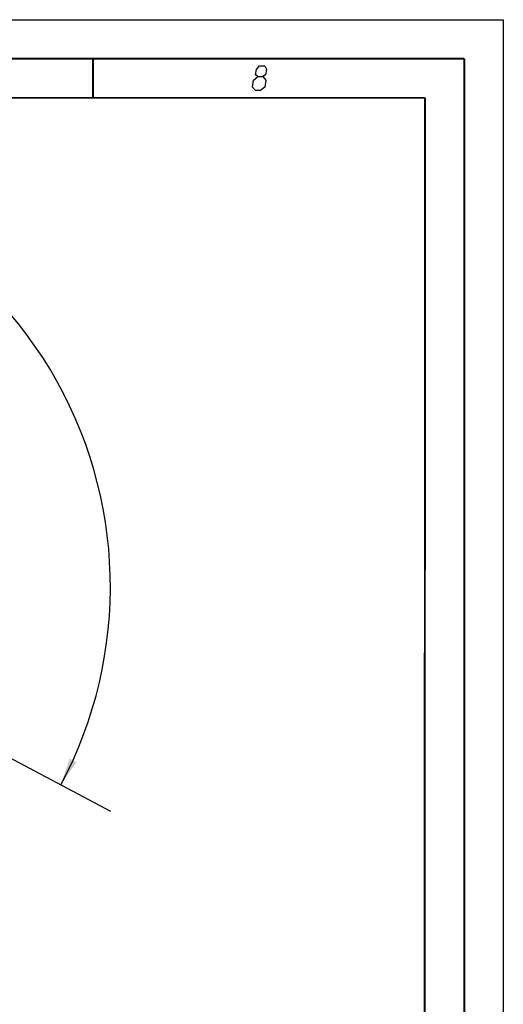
# Model space of a CAD drawing. Header units: millimetres. Extents: x 0 to 420, y 0 to 297.
# Tile 171 of 171: x 358 to 420, y 171 to 297. Entities that reach past the tile are written whole.
import ezdxf

# ---------------------------------------------------------------- set-up
doc = ezdxf.new("R2010")
doc.units = ezdxf.units.MM
doc.header["$LTSCALE"] = 23.1
doc.layers.get('0').update_dxf_attribs({"linetype": 'CONTINUOUS'})
doc.layers.add('DIM_PILOTEES', color=7, linetype='CONTINUOUS')
doc.styles.get("Standard").update_dxf_attribs({"font": 'txt', "width": 0.7})
doc.dimstyles.new('DIMSTYLE_8', dxfattribs={"dimtxt": 2.5, "dimasz": 3.5, "dimexe": 2, "dimexo": 0, "dimgap": 2.5, "dimtad": 1, "dimdec": 0, "dimdsep": 46, "dimtxsty": 'STANDARD', "dimblk": '_FILLED', "dimblk1": '_FILLED', "dimblk2": '_FILLED', "dimcen": 0.09, "dimazin": 2, "dimtp": 0.5, "dimtm": 0.5, "dimtfac": 1, "dimtdec": 0, "dimtofl": 0, "dimtmove": 0, "dimatfit": 3, "dimldrblk": '_FILLED', "dimfxl": 1, "dimtolj": 1, "dimarcsym": 0})

# ---------------------------------------------------------------- blocks, each defined once
blk = doc.blocks.new('*D18')
at = {"layer": 'DIM_PILOTEES', "color": 2, "linetype": 'CONTINUOUS'}
for start, end in [(90.009, 208.018), (-28, 90.009)]:
    blk.add_arc((315.71, 224.43), 54.03, start, end, dxfattribs=at)
for points in [[(266.02, 201.97), (268.01, 199.05), (266.92, 202.41)], [(364.51, 202.43), (363.42, 199.06), (365.41, 201.99)]]:
    blk.add_solid(points, dxfattribs=at)
at = {"layer": 'DIM_PILOTEES', "color": 2, "linetype": 'CONTINUOUS', "insert": (315.7, 283.46), "char_height": 2.5, "width": 24.5536, "attachment_point": 2, "rotation": 0.009, "line_spacing_factor": 0.9}
blk.add_mtext('{\\ftxt;\\W0.0001;\\H0.0001;\\~}{\\ftxt;\\W3.5952380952;\\H2.5; }{\\ftxt;\\W0.0001;\\H0.0001;\\~}{\\ftxt;\\W0.0001;\\H0.0001;\\~}{\\ftxt;\\W2.2857142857;\\H2.5; }{\\ftxt;\\W0.0001;\\H0.0001;\\~}{\\ftxt;\\W0.0001;\\H0.0001;\\~}{\\ftxt;\\W0.6666666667;\\H2.5; }{\\ftxt;\\W0.0001;\\H0.0001;\\~}', dxfattribs=at)
blk = doc.blocks.new('_FILLED')
at = {"color": 0, "linetype": 'BYBLOCK'}
blk.add_solid([(0, 0), (-1, 0.143), (-1, -0.143)], dxfattribs=at)

msp = doc.modelspace()

# ---------------------------------------------------------------- linework, layer by layer
at = {"color": 7, "linetype": 'CONTINUOUS'}
for p, q in [((0, 297), (420, 297)), ((420, 297), (420, 0)), ((25, 286.9999), (410, 286.9999)), ((410, 286.9999), (409.8296, 10.1087)), ((345.6433, 208.5161), (369.7705, 195.6875))]:
    msp.add_line(p, q, dxfattribs=at)
at = {"color": 7, "linetype": 'CONTINUOUS', "const_width": 0.25}
for points in [[(415, 292), (20, 292)], [(367.5001, 292), (367.5001, 287)], [(415, 5), (415, 292)], [(25, 287), (410, 287)], [(410, 287), (409.8468, 9.9234)]]:
    msp.add_lwpolyline(points, dxfattribs=at)
at = {"color": 2, "linetype": 'CONTINUOUS'}
for points in [[(388.5833, 289.725), (388.32, 289.95), (388.4302, 290.625), (388.8037, 291.075), (389.4787, 291.075), (389.7052, 290.625), (389.595, 289.95), (389.2583, 289.725), (389.6348, 289.275), (389.4879, 288.375), (388.9644, 287.925), (388.2894, 287.925), (387.9129, 288.375)], [(387.9129, 288.375), (388.0598, 289.275), (388.5833, 289.725), (389.2583, 289.725)]]:
    msp.add_lwpolyline(points, dxfattribs=at)

# ---------------------------------------------------------------- dimensions: what is measured, and where the dimension line sits
at = {"layer": 'DIM_PILOTEES', "color": 2, "linetype": 'CONTINUOUS'}
dim = msp.add_angular_dim_3p(base=(315.7045, 278.463), center=(315.713, 224.4303), p1=(363.421, 199.0636), p2=(268.013, 199.0486), text='{\\ftxt;\\W0.0001;\\H0.0001;\\~}{\\ftxt;\\W3.5952380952;\\H2.5; }{\\ftxt;\\W0.0001;\\H0.0001;\\~}{\\ftxt;\\W0.0001;\\H0.0001;\\~}{\\ftxt;\\W2.2857142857;\\H2.5; }{\\ftxt;\\W0.0001;\\H0.0001;\\~}{\\ftxt;\\W0.0001;\\H0.0001;\\~}{\\ftxt;\\W0.6666666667;\\H2.5; }{\\ftxt;\\W0.0001;\\H0.0001;\\~}', dimstyle='DIMSTYLE_8', dxfattribs=at)
dim.commit()
dim.dimension.update_dxf_attribs({"geometry": '*D18', "text_midpoint": (321.8932, 278.1084), "dimtype": 165})

doc.saveas('drawing.dxf')
